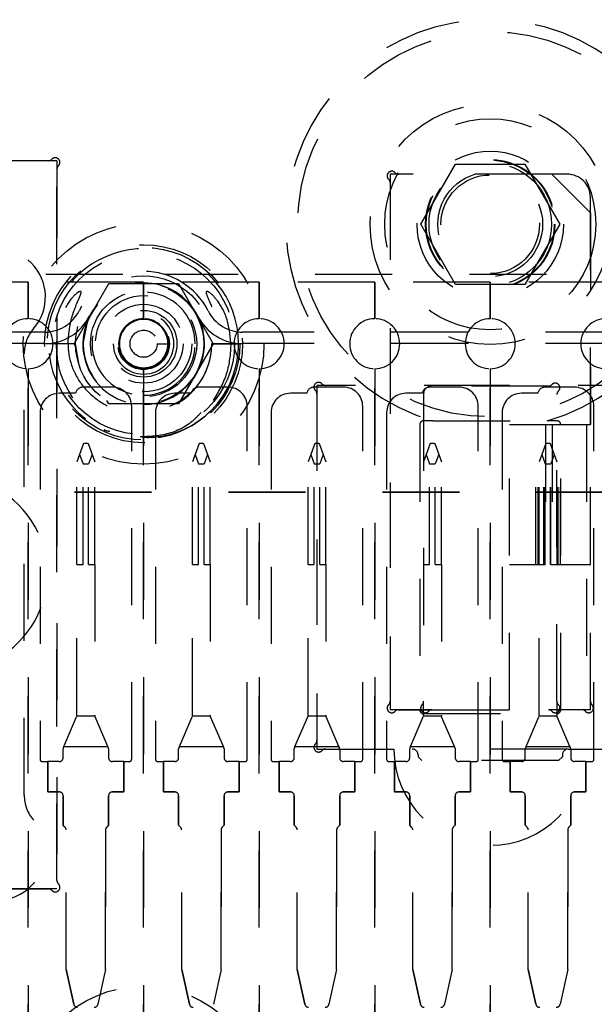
# Model space of a CAD drawing. Header units: inches. Extents: x 1880 to 2363, y -453 to -54.
# Tile 97 of 256: x 1903.867 to 1904.613, y -420.597 to -419.32. Entities that reach past the tile are written whole.
import ezdxf

# ---------------------------------------------------------------- set-up
doc = ezdxf.new("R2010")
doc.units = ezdxf.units.IN
doc.header["$LTSCALE"] = 0.5
doc.header["$MEASUREMENT"] = 0
doc.linetypes.add('HIDDEN', pattern=[0.225, 0.15, -0.075])
doc.linetypes.add('PHANTOM', pattern=[0.25, 0.125, -0.025, 0.025, -0.025, 0.025, -0.025])
doc.layers.add('SID-M-H', color=4, linetype='HIDDEN')

msp = doc.modelspace()

# ---------------------------------------------------------------- linework, layer by layer
at = {"color": 7, "linetype": 'PHANTOM', "lineweight": 35}
msp.add_line((1906.83787, -419.93267), (1903.68939, -419.93267), dxfattribs=at)
at = {"layer": 'SID-M-H'}
for p, q in [((1903.90421, -419.50267), (1903.27017, -419.50267)), ((1903.91517, -419.50267), (1903.29017, -419.50267)), ((1903.91517, -419.50267), (1903.91517, -420.44767)), ((1904.38746, -419.58517), (1904.43256, -419.50704)), ((1904.43256, -419.50704), (1904.52277, -419.50704)), ((1904.52277, -419.50704), (1904.56788, -419.58517)), ((1903.91517, -420.43671), (1903.91517, -419.51362)), ((1904.34767, -419.52017), (1904.34767, -420.21517)), ((1904.55767, -419.52017), (1904.34767, -419.52017)), ((1904.57767, -419.52017), (1904.35862, -419.52017)), ((1904.55767, -419.52017), (1904.60767, -419.57017)), ((1904.34767, -419.53112), (1904.34767, -420.20421)), ((1904.60767, -419.84517), (1904.60767, -419.55017)), ((1904.60767, -419.57017), (1904.60767, -419.84517)), ((1904.43256, -419.66329), (1904.38746, -419.58517)), ((1904.56788, -419.58517), (1904.52277, -419.66329)), ((1904.00054, -419.65017), (1903.1548, -419.65017)), ((1904.75054, -419.65017), (1904.0548, -419.65017)), ((1903.87767, -419.66017), (1903.72767, -419.66017)), ((1903.87767, -419.70767), (1903.87767, -419.66017)), ((1903.87767, -419.66017), (1903.87767, -419.70767)), ((1904.02767, -419.66017), (1903.87767, -419.66017)), ((1903.93748, -419.74017), (1903.98258, -419.66207)), ((1903.98258, -419.66207), (1904.07276, -419.66207)), ((1904.02767, -419.70767), (1904.02767, -419.66017)), ((1904.02767, -419.66017), (1904.02767, -419.70767)), ((1904.17767, -419.66017), (1904.02767, -419.66017)), ((1904.07276, -419.66207), (1904.11785, -419.74017)), ((1904.17767, -419.66017), (1904.17767, -419.70767)), ((1904.32767, -419.66017), (1904.17767, -419.66017)), ((1904.17767, -419.70767), (1904.17767, -419.66017)), ((1904.32767, -419.70767), (1904.32767, -419.66017)), ((1904.32767, -419.66017), (1904.32767, -419.70767)), ((1904.47767, -419.66017), (1904.32767, -419.66017)), ((1904.52277, -419.66329), (1904.43256, -419.66329)), ((1904.47767, -419.66017), (1904.47767, -419.70767)), ((1904.62767, -419.66017), (1904.47767, -419.66017)), ((1904.47767, -419.70767), (1904.47767, -419.66017)), ((1904.02767, -419.68899), (1904.02767, -419.68899)), ((1903.95468, -419.70994), (1903.94867, -419.74017)), ((1903.9572, -419.70445), (1903.95468, -419.70994)), ((1904.02767, -419.70867), (1904.02767, -419.70867)), ((1903.89922, -419.72507), (1903.25611, -419.72507)), ((1904.64922, -419.72507), (1904.15611, -419.72507)), ((1903.89922, -419.74007), (1903.25611, -419.74007)), ((1903.91682, -419.74017), (1903.90442, -419.74017)), ((1903.93929, -419.74017), (1903.90455, -419.74017)), ((1903.93942, -419.74017), (1903.91682, -419.74017)), ((1903.94023, -419.74493), (1903.93748, -419.74017)), ((1903.94417, -419.76784), (1903.93942, -419.74017)), ((1904.04528, -419.74017), (1904.05916, -419.74017)), ((1904.06113, -419.74017), (1904.06113, -419.74017)), ((1904.07097, -419.74017), (1904.07097, -419.74017)), ((1904.11785, -419.74017), (1904.07276, -419.81827)), ((1904.09656, -419.74017), (1904.09656, -419.74017)), ((1904.10641, -419.74017), (1904.10641, -419.74017)), ((1904.15083, -419.74017), (1904.116, -419.74017)), ((1904.11605, -419.74017), (1904.15079, -419.74017)), ((1904.15092, -419.74017), (1904.11611, -419.74017)), ((1904.64922, -419.74007), (1904.15611, -419.74007)), ((1903.87267, -420.32582), (1903.87267, -419.75321)), ((1903.87767, -420.69767), (1903.87767, -419.77267)), ((1903.87767, -419.77267), (1903.87767, -420.69767)), ((1904.02767, -420.69767), (1904.02767, -419.77267)), ((1904.02767, -419.77267), (1904.02767, -420.69767)), ((1904.17767, -419.77267), (1904.17767, -420.69767)), ((1904.17767, -420.69767), (1904.17767, -419.77267)), ((1904.32767, -420.69767), (1904.32767, -419.77267)), ((1904.32767, -419.77267), (1904.32767, -420.69767)), ((1904.47767, -419.77267), (1904.47767, -420.69767)), ((1904.47767, -420.69767), (1904.47767, -419.77267)), ((1903.93937, -419.80451), (1903.91817, -419.80451)), ((1903.98717, -419.79651), (1903.94917, -419.79651)), ((1904.08937, -419.80451), (1904.06817, -419.80451)), ((1904.13717, -419.79651), (1904.09917, -419.79651)), ((1904.23937, -419.80451), (1904.21817, -419.80451)), ((1904.28717, -419.79651), (1904.24917, -419.79651)), ((1904.25267, -419.79417), (1904.25267, -420.26617)), ((1904.70267, -419.79417), (1904.25267, -419.79417)), ((1904.25267, -419.80512), (1904.25267, -420.25521)), ((1904.69171, -419.79417), (1904.26362, -419.79417)), ((1904.38937, -419.80451), (1904.36817, -419.80451)), ((1904.39117, -419.80517), (1904.39117, -420.20421)), ((1904.43717, -419.79651), (1904.39917, -419.79651)), ((1904.55321, -419.79517), (1904.40117, -419.79517)), ((1904.53937, -419.80451), (1904.51817, -419.80451)), ((1904.58717, -419.79651), (1904.54917, -419.79651)), ((1904.56417, -420.20421), (1904.56417, -419.80612)), ((1903.98258, -419.81827), (1903.98011, -419.81399)), ((1904.07276, -419.81827), (1903.98258, -419.81827)), ((1904.07956, -419.81213), (1904.06113, -419.82143)), ((1903.89317, -419.82951), (1903.89317, -420.27941)), ((1904.01217, -420.27941), (1904.01217, -419.82151)), ((1904.04317, -419.82951), (1904.04317, -420.27941)), ((1904.16217, -420.27941), (1904.16217, -419.82151)), ((1904.19317, -419.82951), (1904.19317, -420.27941)), ((1904.31217, -420.27941), (1904.31217, -419.82151)), ((1904.34317, -419.82951), (1904.34317, -420.27941)), ((1904.46217, -420.27941), (1904.46217, -419.82151)), ((1904.49317, -419.82951), (1904.49317, -420.27941)), ((1904.61217, -420.27941), (1904.61217, -419.82151)), ((1904.40374, -419.84017), (1904.39117, -419.84017)), ((1904.40374, -419.84017), (1904.55159, -419.84017)), ((1904.56417, -419.84017), (1904.55159, -419.84017)), ((1904.38617, -419.84517), (1904.38617, -420.21517)), ((1904.50267, -419.84517), (1904.60267, -419.84517)), ((1904.50267, -420.21517), (1904.50267, -419.84517)), ((1904.53666, -420.02651), (1904.53666, -419.84517)), ((1904.53966, -420.02651), (1904.53966, -419.84517)), ((1904.53979, -420.02651), (1904.53979, -419.84517)), ((1904.54067, -420.02651), (1904.54067, -419.84517)), ((1904.54743, -420.02651), (1904.54743, -419.84517)), ((1904.54956, -419.84517), (1904.54956, -420.02651)), ((1904.55578, -420.02651), (1904.55578, -419.84517)), ((1904.5579, -419.84517), (1904.5579, -420.02651)), ((1904.56466, -420.02651), (1904.56466, -419.84517)), ((1904.56554, -420.02651), (1904.56554, -419.84517)), ((1904.56567, -420.02651), (1904.56567, -419.84517)), ((1904.56867, -420.02651), (1904.56867, -419.84517)), ((1904.56917, -420.21517), (1904.56917, -419.84517)), ((1904.60267, -419.84517), (1904.60767, -419.84517)), ((1904.60267, -419.84517), (1904.60267, -420.21517)), ((1904.60767, -420.02651), (1904.60767, -419.84517)), ((1903.94974, -419.86977), (1903.94459, -419.8839)), ((1903.94974, -419.86977), (1903.95077, -419.86903)), ((1903.95077, -419.86903), (1903.95457, -419.86903)), ((1903.95457, -419.86903), (1903.9556, -419.86977)), ((1903.9556, -419.86977), (1903.96074, -419.8839)), ((1904.02767, -419.85828), (1904.02767, -419.85828)), ((1904.09974, -419.86977), (1904.09459, -419.8839)), ((1904.09974, -419.86977), (1904.10077, -419.86903)), ((1904.10077, -419.86903), (1904.10457, -419.86903)), ((1904.10457, -419.86903), (1904.1056, -419.86977)), ((1904.1056, -419.86977), (1904.11074, -419.8839)), ((1904.24974, -419.86977), (1904.24459, -419.8839)), ((1904.24974, -419.86977), (1904.25077, -419.86903)), ((1904.25077, -419.86903), (1904.25457, -419.86903)), ((1904.25457, -419.86903), (1904.2556, -419.86977)), ((1904.2556, -419.86977), (1904.26074, -419.8839)), ((1904.39974, -419.86977), (1904.39459, -419.8839)), ((1904.39974, -419.86977), (1904.40077, -419.86903)), ((1904.40077, -419.86903), (1904.40457, -419.86903)), ((1904.40457, -419.86903), (1904.4056, -419.86977)), ((1904.4056, -419.86977), (1904.41074, -419.8839)), ((1904.54974, -419.86977), (1904.54459, -419.8839)), ((1904.54974, -419.86977), (1904.55077, -419.86903)), ((1904.55077, -419.86903), (1904.55457, -419.86903)), ((1904.55457, -419.86903), (1904.5556, -419.86977)), ((1904.5556, -419.86977), (1904.56074, -419.8839)), ((1903.94459, -419.8839), (1903.94117, -419.89332)), ((1903.94117, -420.02651), (1903.94117, -419.89332)), ((1903.94459, -419.8839), (1903.94902, -419.89607)), ((1903.96074, -419.8839), (1903.95631, -419.89607)), ((1903.96074, -419.8839), (1903.96417, -419.89332)), ((1903.96417, -420.02651), (1903.96417, -419.89332)), ((1904.09459, -419.8839), (1904.09117, -419.89332)), ((1904.09117, -420.02651), (1904.09117, -419.89332)), ((1904.09459, -419.8839), (1904.09902, -419.89607)), ((1904.11074, -419.8839), (1904.10631, -419.89607)), ((1904.11074, -419.8839), (1904.11417, -419.89332)), ((1904.11417, -420.02651), (1904.11417, -419.89332)), ((1904.24459, -419.8839), (1904.24117, -419.89332)), ((1904.24117, -420.02651), (1904.24117, -419.89332)), ((1904.24459, -419.8839), (1904.24902, -419.89607)), ((1904.26074, -419.8839), (1904.25631, -419.89607)), ((1904.26074, -419.8839), (1904.26417, -419.89332)), ((1904.26417, -420.02651), (1904.26417, -419.89332)), ((1904.39459, -419.8839), (1904.39117, -419.89332)), ((1904.39459, -419.8839), (1904.39902, -419.89607)), ((1904.41074, -419.8839), (1904.40631, -419.89607)), ((1904.41074, -419.8839), (1904.41417, -419.89332)), ((1904.41417, -420.02651), (1904.41417, -419.89332)), ((1904.54459, -419.8839), (1904.54117, -419.89332)), ((1904.54117, -420.02651), (1904.54117, -419.89332)), ((1904.54459, -419.8839), (1904.54902, -419.89607)), ((1904.56074, -419.8839), (1904.55631, -419.89607)), ((1904.56074, -419.8839), (1904.56417, -419.89332)), ((1903.94902, -420.02651), (1903.94902, -419.89607)), ((1903.94902, -419.89607), (1903.95631, -419.89607)), ((1903.95631, -420.02651), (1903.95631, -419.89607)), ((1904.09902, -419.89607), (1904.10631, -419.89607)), ((1904.09902, -420.02651), (1904.09902, -419.89607)), ((1904.10631, -420.02651), (1904.10631, -419.89607)), ((1904.24902, -420.02651), (1904.24902, -419.89607)), ((1904.24902, -419.89607), (1904.25631, -419.89607)), ((1904.25631, -420.02651), (1904.25631, -419.89607)), ((1904.39902, -420.02651), (1904.39902, -419.89607)), ((1904.39902, -419.89607), (1904.40631, -419.89607)), ((1904.40631, -420.02651), (1904.40631, -419.89607)), ((1904.54902, -419.89607), (1904.55631, -419.89607)), ((1904.54902, -420.02651), (1904.54902, -419.89607)), ((1904.55631, -420.02651), (1904.55631, -419.89607)), ((1903.94117, -420.02651), (1903.94902, -420.02651)), ((1903.94117, -420.22232), (1903.94117, -420.02651)), ((1903.95631, -420.02651), (1903.96417, -420.02651)), ((1903.96417, -420.02651), (1903.96417, -420.22232)), ((1904.09117, -420.22232), (1904.09117, -420.02651)), ((1904.09117, -420.02651), (1904.09902, -420.02651)), ((1904.10631, -420.02651), (1904.11417, -420.02651)), ((1904.11417, -420.02651), (1904.11417, -420.22232)), ((1904.24117, -420.02651), (1904.24902, -420.02651)), ((1904.24117, -420.22232), (1904.24117, -420.02651)), ((1904.25631, -420.02651), (1904.26417, -420.02651)), ((1904.26417, -420.02651), (1904.26417, -420.22232)), ((1904.39117, -420.02651), (1904.39902, -420.02651)), ((1904.40631, -420.02651), (1904.41417, -420.02651)), ((1904.41417, -420.02651), (1904.41417, -420.22232)), ((1904.50267, -420.02651), (1904.53666, -420.02651)), ((1904.53666, -420.02651), (1904.53966, -420.02651)), ((1904.53966, -420.02651), (1904.53979, -420.02651)), ((1904.53979, -420.02651), (1904.54067, -420.02651)), ((1904.54067, -420.02651), (1904.54117, -420.02651)), ((1904.54117, -420.02651), (1904.54902, -420.02651)), ((1904.54117, -420.22232), (1904.54117, -420.02651)), ((1904.54956, -420.02651), (1904.54902, -420.02651)), ((1904.55631, -420.02651), (1904.55578, -420.02651)), ((1904.55631, -420.02651), (1904.56417, -420.02651)), ((1904.56417, -420.02651), (1904.56466, -420.02651)), ((1904.56466, -420.02651), (1904.56554, -420.02651)), ((1904.56554, -420.02651), (1904.56567, -420.02651)), ((1904.56567, -420.02651), (1904.56867, -420.02651)), ((1904.56867, -420.02651), (1904.60767, -420.02651)), ((1904.60767, -420.21517), (1904.60767, -420.02651)), ((1904.40212, -420.21517), (1904.34767, -420.21517)), ((1904.35862, -420.21517), (1904.40212, -420.21517)), ((1904.39117, -420.22232), (1904.39117, -420.20421)), ((1904.40212, -420.21517), (1904.55321, -420.21517)), ((1904.60267, -420.21517), (1904.55321, -420.21517)), ((1904.56417, -420.20421), (1904.56417, -420.22232)), ((1904.60767, -420.21517), (1904.60267, -420.21517)), ((1903.92414, -420.26273), (1903.94076, -420.22431)), ((1903.94106, -420.22336), (1903.94076, -420.22431)), ((1903.96427, -420.22336), (1903.94106, -420.22336)), ((1903.96458, -420.22431), (1903.96427, -420.22336)), ((1903.98119, -420.26273), (1903.96458, -420.22431)), ((1904.07414, -420.26273), (1904.09076, -420.22431)), ((1904.09106, -420.22336), (1904.09076, -420.22431)), ((1904.11427, -420.22336), (1904.09106, -420.22336)), ((1904.11458, -420.22431), (1904.11427, -420.22336)), ((1904.13119, -420.26273), (1904.11458, -420.22431)), ((1904.22414, -420.26273), (1904.24076, -420.22431)), ((1904.24106, -420.22336), (1904.24076, -420.22431)), ((1904.26427, -420.22336), (1904.24106, -420.22336)), ((1904.26458, -420.22431), (1904.26427, -420.22336)), ((1904.28119, -420.26273), (1904.26458, -420.22431)), ((1904.37414, -420.26273), (1904.39076, -420.22431)), ((1904.39106, -420.22336), (1904.39076, -420.22431)), ((1904.41427, -420.22336), (1904.39106, -420.22336)), ((1904.39117, -420.22017), (1904.56417, -420.22017)), ((1904.41458, -420.22431), (1904.41427, -420.22336)), ((1904.43119, -420.26273), (1904.41458, -420.22431)), ((1904.52414, -420.26273), (1904.54076, -420.22431)), ((1904.54106, -420.22336), (1904.54076, -420.22431)), ((1904.56427, -420.22336), (1904.54106, -420.22336)), ((1904.56458, -420.22431), (1904.56427, -420.22336)), ((1904.58119, -420.26273), (1904.56458, -420.22431)), ((1903.92314, -420.27741), (1903.92314, -420.26607)), ((1903.92414, -420.26273), (1903.92355, -420.26409)), ((1903.92414, -420.26273), (1903.98119, -420.26273)), ((1903.98178, -420.26409), (1903.98119, -420.26273)), ((1903.98219, -420.26607), (1903.98219, -420.27741)), ((1904.07314, -420.27741), (1904.07314, -420.26607)), ((1904.07414, -420.26273), (1904.07355, -420.26409)), ((1904.07414, -420.26273), (1904.13119, -420.26273)), ((1904.13178, -420.26409), (1904.13119, -420.26273)), ((1904.13219, -420.26607), (1904.13219, -420.27741)), ((1904.22314, -420.27741), (1904.22314, -420.26607)), ((1904.22414, -420.26273), (1904.22355, -420.26409)), ((1904.22414, -420.26273), (1904.28119, -420.26273)), ((1904.25267, -420.26617), (1904.37642, -420.26617)), ((1904.26362, -420.26617), (1904.35267, -420.26617)), ((1904.28178, -420.26409), (1904.28119, -420.26273)), ((1904.28219, -420.26607), (1904.28219, -420.27741)), ((1904.37314, -420.27741), (1904.37314, -420.26607)), ((1904.37414, -420.26273), (1904.37355, -420.26409)), ((1904.37414, -420.26273), (1904.43119, -420.26273)), ((1904.57892, -420.26617), (1904.37642, -420.26617)), ((1904.57892, -420.26617), (1904.37642, -420.26617)), ((1904.43178, -420.26409), (1904.43119, -420.26273)), ((1904.43219, -420.26607), (1904.43219, -420.27741)), ((1904.52314, -420.27741), (1904.52314, -420.26607)), ((1904.52414, -420.26273), (1904.52355, -420.26409)), ((1904.52414, -420.26273), (1904.58119, -420.26273)), ((1904.57892, -420.26617), (1904.70267, -420.26617)), ((1904.58178, -420.26409), (1904.58119, -420.26273)), ((1904.58219, -420.26607), (1904.58219, -420.27741)), ((1904.60267, -420.26617), (1904.69171, -420.26617)), ((1904.38392, -420.27367), (1904.38392, -420.27617)), ((1904.38392, -420.27617), (1904.38892, -420.28117)), ((1904.56642, -420.28117), (1904.57142, -420.27617)), ((1904.57142, -420.27367), (1904.57142, -420.27617)), ((1903.89617, -420.28241), (1903.90345, -420.28241)), ((1903.90345, -420.28241), (1903.90345, -420.32178)), ((1903.91814, -420.28241), (1903.90345, -420.28241)), ((1903.90345, -420.32178), (1903.90345, -420.28241)), ((1904.00188, -420.28241), (1903.98719, -420.28241)), ((1904.00188, -420.32178), (1904.00188, -420.28241)), ((1904.00188, -420.28241), (1904.00917, -420.28241)), ((1904.00188, -420.28241), (1904.00188, -420.32178)), ((1904.04617, -420.28241), (1904.05345, -420.28241)), ((1904.06814, -420.28241), (1904.05345, -420.28241)), ((1904.05345, -420.28241), (1904.05345, -420.32178)), ((1904.05345, -420.32178), (1904.05345, -420.28241)), ((1904.15188, -420.28241), (1904.13719, -420.28241)), ((1904.15188, -420.32178), (1904.15188, -420.28241)), ((1904.15188, -420.28241), (1904.15188, -420.32178)), ((1904.15188, -420.28241), (1904.15917, -420.28241)), ((1904.19617, -420.28241), (1904.20345, -420.28241)), ((1904.20345, -420.28241), (1904.20345, -420.32178)), ((1904.21814, -420.28241), (1904.20345, -420.28241)), ((1904.20345, -420.32178), (1904.20345, -420.28241)), ((1904.30188, -420.28241), (1904.28719, -420.28241)), ((1904.30188, -420.32178), (1904.30188, -420.28241)), ((1904.30188, -420.28241), (1904.30188, -420.32178)), ((1904.30188, -420.28241), (1904.30917, -420.28241)), ((1904.34617, -420.28241), (1904.35345, -420.28241)), ((1904.36814, -420.28241), (1904.35345, -420.28241)), ((1904.35345, -420.28241), (1904.35345, -420.32178)), ((1904.35345, -420.32178), (1904.35345, -420.28241)), ((1904.56642, -420.28117), (1904.38892, -420.28117)), ((1904.45188, -420.28241), (1904.43719, -420.28241)), ((1904.45188, -420.32178), (1904.45188, -420.28241)), ((1904.45188, -420.28241), (1904.45188, -420.32178)), ((1904.45188, -420.28241), (1904.45917, -420.28241)), ((1904.49617, -420.28241), (1904.50345, -420.28241)), ((1904.51814, -420.28241), (1904.50345, -420.28241)), ((1904.50345, -420.28241), (1904.50345, -420.32178)), ((1904.50345, -420.32178), (1904.50345, -420.28241)), ((1904.60188, -420.28241), (1904.58719, -420.28241)), ((1904.60188, -420.32178), (1904.60188, -420.28241)), ((1904.60188, -420.28241), (1904.60188, -420.32178)), ((1904.60188, -420.28241), (1904.60917, -420.28241)), ((1903.90345, -420.32178), (1903.91814, -420.32178)), ((1903.91814, -420.32178), (1903.90345, -420.32178)), ((1903.92314, -420.32678), (1903.92314, -420.36509)), ((1903.92314, -420.36509), (1903.92314, -420.32678)), ((1903.98219, -420.36509), (1903.98219, -420.32678)), ((1903.98219, -420.32678), (1903.98219, -420.36509)), ((1903.98719, -420.32178), (1904.00188, -420.32178)), ((1904.00188, -420.32178), (1903.98719, -420.32178)), ((1904.05345, -420.32178), (1904.06814, -420.32178)), ((1904.06814, -420.32178), (1904.05345, -420.32178)), ((1904.07314, -420.32678), (1904.07314, -420.36509)), ((1904.07314, -420.36509), (1904.07314, -420.32678)), ((1904.13219, -420.36509), (1904.13219, -420.32678)), ((1904.13219, -420.32678), (1904.13219, -420.36509)), ((1904.13719, -420.32178), (1904.15188, -420.32178)), ((1904.15188, -420.32178), (1904.13719, -420.32178)), ((1904.20345, -420.32178), (1904.21814, -420.32178)), ((1904.21814, -420.32178), (1904.20345, -420.32178)), ((1904.22314, -420.32678), (1904.22314, -420.36509)), ((1904.22314, -420.36509), (1904.22314, -420.32678)), ((1904.28219, -420.36509), (1904.28219, -420.32678)), ((1904.28219, -420.32678), (1904.28219, -420.36509)), ((1904.28719, -420.32178), (1904.30188, -420.32178)), ((1904.30188, -420.32178), (1904.28719, -420.32178)), ((1904.35345, -420.32178), (1904.36814, -420.32178)), ((1904.36814, -420.32178), (1904.35345, -420.32178)), ((1904.37314, -420.32678), (1904.37314, -420.36509)), ((1904.37314, -420.36509), (1904.37314, -420.32678)), ((1904.43219, -420.36509), (1904.43219, -420.32678)), ((1904.43219, -420.32678), (1904.43219, -420.36509)), ((1904.43719, -420.32178), (1904.45188, -420.32178)), ((1904.45188, -420.32178), (1904.43719, -420.32178)), ((1904.50345, -420.32178), (1904.51814, -420.32178)), ((1904.51814, -420.32178), (1904.50345, -420.32178)), ((1904.52314, -420.32678), (1904.52314, -420.36509)), ((1904.52314, -420.36509), (1904.52314, -420.32678)), ((1904.58219, -420.36509), (1904.58219, -420.32678)), ((1904.58219, -420.32678), (1904.58219, -420.36509)), ((1904.58719, -420.32178), (1904.60188, -420.32178)), ((1904.60188, -420.32178), (1904.58719, -420.32178)), ((1903.92561, -420.36756), (1903.92314, -420.36509)), ((1903.92561, -420.36756), (1903.92314, -420.36509)), ((1903.98219, -420.36509), (1903.97972, -420.36756)), ((1903.98219, -420.36509), (1903.97972, -420.36756)), ((1904.07561, -420.36756), (1904.07314, -420.36509)), ((1904.07561, -420.36756), (1904.07314, -420.36509)), ((1904.13219, -420.36509), (1904.12972, -420.36756)), ((1904.13219, -420.36509), (1904.12972, -420.36756)), ((1904.22561, -420.36756), (1904.22314, -420.36509)), ((1904.22561, -420.36756), (1904.22314, -420.36509)), ((1904.28219, -420.36509), (1904.27972, -420.36756)), ((1904.28219, -420.36509), (1904.27972, -420.36756)), ((1904.37561, -420.36756), (1904.37314, -420.36509)), ((1904.37561, -420.36756), (1904.37314, -420.36509)), ((1904.43219, -420.36509), (1904.42972, -420.36756)), ((1904.43219, -420.36509), (1904.42972, -420.36756)), ((1904.52561, -420.36756), (1904.52314, -420.36509)), ((1904.52561, -420.36756), (1904.52314, -420.36509)), ((1904.58219, -420.36509), (1904.57972, -420.36756)), ((1904.58219, -420.36509), (1904.57972, -420.36756)), ((1903.92708, -420.5521), (1903.92708, -420.3711)), ((1903.92708, -420.5521), (1903.92708, -420.3711)), ((1903.97826, -420.5521), (1903.97826, -420.3711)), ((1903.97826, -420.3711), (1903.97826, -420.5521)), ((1904.07708, -420.5521), (1904.07708, -420.3711)), ((1904.07708, -420.5521), (1904.07708, -420.3711)), ((1904.12826, -420.5521), (1904.12826, -420.3711)), ((1904.12826, -420.3711), (1904.12826, -420.5521)), ((1904.22708, -420.5521), (1904.22708, -420.3711)), ((1904.22708, -420.5521), (1904.22708, -420.3711)), ((1904.27826, -420.5521), (1904.27826, -420.3711)), ((1904.27826, -420.3711), (1904.27826, -420.5521)), ((1904.37708, -420.5521), (1904.37708, -420.3711)), ((1904.37708, -420.5521), (1904.37708, -420.3711)), ((1904.42826, -420.5521), (1904.42826, -420.3711)), ((1904.42826, -420.3711), (1904.42826, -420.5521)), ((1904.52708, -420.5521), (1904.52708, -420.3711)), ((1904.52708, -420.5521), (1904.52708, -420.3711)), ((1904.57826, -420.5521), (1904.57826, -420.3711)), ((1904.57826, -420.3711), (1904.57826, -420.5521)), ((1903.91517, -420.44767), (1903.24017, -420.44767)), ((1903.25112, -420.44767), (1903.90421, -420.44767)), ((1903.92708, -420.5521), (1903.93704, -420.59738)), ((1903.93704, -420.59738), (1903.92708, -420.5521)), ((1903.97826, -420.5521), (1903.96829, -420.59738)), ((1903.97826, -420.5521), (1903.96829, -420.59738)), ((1904.07708, -420.5521), (1904.08704, -420.59738)), ((1904.08704, -420.59738), (1904.07708, -420.5521)), ((1904.12826, -420.5521), (1904.11829, -420.59738)), ((1904.12826, -420.5521), (1904.11829, -420.59738)), ((1904.22708, -420.5521), (1904.23704, -420.59738)), ((1904.23704, -420.59738), (1904.22708, -420.5521)), ((1904.27826, -420.5521), (1904.26829, -420.59738)), ((1904.27826, -420.5521), (1904.26829, -420.59738)), ((1904.37708, -420.5521), (1904.38704, -420.59738)), ((1904.38704, -420.59738), (1904.37708, -420.5521)), ((1904.42826, -420.5521), (1904.41829, -420.59738)), ((1904.42826, -420.5521), (1904.41829, -420.59738)), ((1904.52708, -420.5521), (1904.53704, -420.59738)), ((1904.53704, -420.59738), (1904.52708, -420.5521)), ((1904.57826, -420.5521), (1904.56829, -420.59738)), ((1904.57826, -420.5521), (1904.56829, -420.59738))]:
    msp.add_line(p, q, dxfattribs=at)
for centre, radius in [((1904.47767, -419.58517), 0.25), ((1904.47767, -419.58517), 0.156), ((1904.47767, -419.58517), 0.137), ((1904.47767, -419.58517), 0.095), ((1904.47767, -419.58517), 0.08397), ((1904.47767, -419.58517), 0.0837), ((1904.47767, -419.58517), 0.08318), ((1904.47767, -419.58517), 0.0795), ((1904.47767, -419.58517), 0.068), ((1904.47767, -419.58517), 0.06398), ((1904.02767, -419.74017), 0.15625), ((1904.02767, -419.74017), 0.1285), ((1904.02767, -419.74017), 0.125), ((1904.02767, -419.74017), 0.11811), ((1904.02767, -419.74017), 0.08825), ((1904.02767, -419.74017), 0.078), ((1904.02767, -419.74017), 0.0689), ((1904.02767, -419.74017), 0.0625), ((1904.02767, -419.74017), 0.05118), ((1904.02767, -419.74017), 0.04331), ((1904.02767, -419.74017), 0.03346), ((1904.02767, -419.74017), 0.0315), ((1904.02767, -419.74017), 0.01761), ((1904.02767, -420.73017), 0.15625)]:
    msp.add_circle(centre, radius, dxfattribs=at)
for centre, radius, start, end in [((1904.47767, -419.58517), 0.2655, 286.16746, 253.83254), ((1903.91304, -419.50479), 0.006, 312.59227, 137.40773), ((1903.90421, -419.49667), 0.006, 270, 317.40773), ((1903.92117, -419.51362), 0.006, 132.59227, 180), ((1904.34979, -419.52229), 0.006, 42.59227, 227.40773), ((1904.35862, -419.51417), 0.006, 222.59227, 270), ((1904.57767, -419.55017), 0.03, 0, 90), ((1904.34167, -419.53112), 0.006, 0, 47.40773), ((1903.83767, -419.67951), 0.0625, 319.07394, 130.92606), ((1904.02767, -419.74017), 0.12325, 0, 315.72721), ((1904.02767, -419.74017), 0.094, 26.87743, 153.12257), ((1904.02767, -419.74017), 0.07874, 0, 270), ((1904.02767, -419.74017), 0.079, 26.87743, 153.12257), ((1904.02767, -419.74017), 0.06693, 0, 270), ((1903.89922, -419.67507), 0.05, 270, 333.12257), ((1904.02767, -419.74017), 0.03937, 270, 180), ((1904.15611, -419.67507), 0.05, 206.87743, 270), ((1903.87767, -419.74017), 0.0325, 90, 270), ((1903.87767, -419.74017), 0.0325, 270, 90), ((1903.89922, -419.67507), 0.065, 270, 333.12257), ((1904.02767, -419.74017), 0.079, 180, 26.87743), ((1904.02767, -419.74017), 0.0325, 90, 270), ((1904.02767, -419.74017), 0.0315, 90, 180), ((1904.02767, -419.74017), 0.0325, 270, 90), ((1904.02767, -419.74017), 0.0315, 270, 90), ((1904.15611, -419.67507), 0.065, 206.87743, 270), ((1904.17767, -419.74017), 0.0325, 90, 270), ((1904.17767, -419.74017), 0.0325, 270, 90), ((1904.32767, -419.74017), 0.0325, 90, 270), ((1904.32767, -419.74017), 0.0325, 270, 90), ((1904.47767, -419.74017), 0.0325, 90, 270), ((1904.47767, -419.74017), 0.0325, 270, 90), ((1904.62767, -419.74017), 0.0325, 90, 270), ((1903.92267, -419.75321), 0.05, 139.07394, 180), ((1904.02767, -419.74017), 0.03937, 180, 270), ((1904.02767, -419.74017), 0.0315, 180, 270), ((1904.02767, -419.74017), 0.07874, 270, 0), ((1904.02767, -419.74017), 0.06693, 270, 0), ((1904.02767, -419.74017), 0.12325, 315.72721, 0), ((1904.25479, -419.79629), 0.006, 42.59227, 227.40773), ((1904.26362, -419.78817), 0.006, 222.59227, 270), ((1904.55321, -419.78917), 0.006, 270, 317.40773), ((1904.56204, -419.79729), 0.006, 312.59227, 137.40773), ((1903.91817, -419.82951), 0.025, 90, 180), ((1903.94917, -419.80651), 0.01, 90, 168.46304), ((1903.98717, -419.82151), 0.025, 0, 90), ((1904.06817, -419.82951), 0.025, 90, 180), ((1904.09917, -419.80651), 0.01, 90, 168.46304), ((1904.13717, -419.82151), 0.025, 0, 90), ((1904.21817, -419.82951), 0.025, 90, 180), ((1904.24917, -419.80651), 0.01, 90, 168.46304), ((1904.24667, -419.80512), 0.006, 0, 47.40773), ((1904.28717, -419.82151), 0.025, 0, 90), ((1904.36817, -419.82951), 0.025, 90, 180), ((1904.39917, -419.80651), 0.01, 90, 168.46304), ((1904.40117, -419.80517), 0.01, 90, 180), ((1904.43717, -419.82151), 0.025, 0, 90), ((1904.51817, -419.82951), 0.025, 90, 180), ((1904.54917, -419.80651), 0.01, 90, 168.46304), ((1904.57017, -419.80612), 0.006, 132.59227, 180), ((1904.58717, -419.82151), 0.025, 0, 90), ((1904.39117, -419.84517), 0.005, 90, 180), ((1904.56417, -419.84517), 0.005, 0, 90), ((1903.77767, -420.03846), 0.125, 293.57818, 66.42182), ((1904.34979, -420.21305), 0.006, 132.59227, 317.40773), ((1904.34167, -420.20421), 0.006, 312.59227, 0), ((1904.35862, -420.22117), 0.006, 90, 137.40773), ((1904.39117, -420.21517), 0.005, 180, 270), ((1904.39329, -420.21305), 0.006, 132.59227, 317.40773), ((1904.38517, -420.20421), 0.006, 312.59227, 0), ((1904.40212, -420.22117), 0.006, 90, 137.40773), ((1904.55321, -420.22117), 0.006, 42.59227, 90), ((1904.56204, -420.21305), 0.006, 222.59227, 47.40773), ((1904.57017, -420.20421), 0.006, 180, 227.40773), ((1904.56417, -420.21517), 0.005, 270, 0), ((1904.59671, -420.22117), 0.006, 42.59227, 90), ((1904.60554, -420.21305), 0.006, 222.59227, 47.40773), ((1904.61367, -420.20421), 0.006, 180, 227.40773), ((1903.93617, -420.22232), 0.005, 348.05426, 0), ((1903.96917, -420.22232), 0.005, 180, 191.94574), ((1904.08617, -420.22232), 0.005, 348.05426, 0), ((1904.11917, -420.22232), 0.005, 180, 191.94574), ((1904.23617, -420.22232), 0.005, 348.05426, 0), ((1904.26917, -420.22232), 0.005, 180, 191.94574), ((1904.38617, -420.22232), 0.005, 348.05426, 0), ((1904.41917, -420.22232), 0.005, 180, 191.94574), ((1904.53617, -420.22232), 0.005, 348.05426, 0), ((1904.56917, -420.22232), 0.005, 180, 191.94574), ((1903.92814, -420.26607), 0.005, 156.61152, 180), ((1903.97719, -420.26607), 0.005, 0, 23.38848), ((1904.07814, -420.26607), 0.005, 156.61152, 180), ((1904.12719, -420.26607), 0.005, 0, 23.38848), ((1904.22814, -420.26607), 0.005, 156.61152, 180), ((1904.25479, -420.26405), 0.006, 132.59227, 317.40773), ((1904.24667, -420.25521), 0.006, 312.59227, 0), ((1904.26362, -420.27217), 0.006, 90, 137.40773), ((1904.27719, -420.26607), 0.005, 0, 23.38848), ((1904.47767, -420.26617), 0.125, 180, 0), ((1904.37814, -420.26607), 0.005, 156.61152, 180), ((1904.37642, -420.27367), 0.0075, 0, 90), ((1904.42719, -420.26607), 0.005, 0, 23.38848), ((1904.52814, -420.26607), 0.005, 156.61152, 180), ((1904.57892, -420.27367), 0.0075, 90, 180), ((1904.57719, -420.26607), 0.005, 0, 23.38848), ((1903.91814, -420.27741), 0.005, 270, 0), ((1903.98719, -420.27741), 0.005, 180, 270), ((1904.06814, -420.27741), 0.005, 270, 0), ((1904.13719, -420.27741), 0.005, 180, 270), ((1904.21814, -420.27741), 0.005, 270, 0), ((1904.28719, -420.27741), 0.005, 180, 270), ((1904.36814, -420.27741), 0.005, 270, 0), ((1904.43719, -420.27741), 0.005, 180, 270), ((1904.51814, -420.27741), 0.005, 270, 0), ((1904.58719, -420.27741), 0.005, 180, 270), ((1903.89617, -420.27941), 0.003, 180, 270), ((1904.00917, -420.27941), 0.003, 270, 0), ((1904.04617, -420.27941), 0.003, 180, 270), ((1904.15917, -420.27941), 0.003, 270, 0), ((1904.19617, -420.27941), 0.003, 180, 270), ((1904.30917, -420.27941), 0.003, 270, 0), ((1904.34617, -420.27941), 0.003, 180, 270), ((1904.45917, -420.27941), 0.003, 270, 0), ((1904.49617, -420.27941), 0.003, 180, 270), ((1904.60917, -420.27941), 0.003, 270, 0), ((1903.92267, -420.32582), 0.05, 180, 220.92606), ((1903.91814, -420.32678), 0.005, 0, 90), ((1903.91814, -420.32678), 0.005, 0, 90), ((1903.98719, -420.32678), 0.005, 90, 180), ((1903.98719, -420.32678), 0.005, 90, 180), ((1904.06814, -420.32678), 0.005, 0, 90), ((1904.06814, -420.32678), 0.005, 0, 90), ((1904.13719, -420.32678), 0.005, 90, 180), ((1904.13719, -420.32678), 0.005, 90, 180), ((1904.21814, -420.32678), 0.005, 0, 90), ((1904.21814, -420.32678), 0.005, 0, 90), ((1904.28719, -420.32678), 0.005, 90, 180), ((1904.28719, -420.32678), 0.005, 90, 180), ((1904.36814, -420.32678), 0.005, 0, 90), ((1904.36814, -420.32678), 0.005, 0, 90), ((1904.43719, -420.32678), 0.005, 90, 180), ((1904.43719, -420.32678), 0.005, 90, 180), ((1904.51814, -420.32678), 0.005, 0, 90), ((1904.51814, -420.32678), 0.005, 0, 90), ((1904.58719, -420.32678), 0.005, 90, 180), ((1904.58719, -420.32678), 0.005, 90, 180), ((1903.83767, -420.39951), 0.0625, 229.07394, 40.92606), ((1903.92208, -420.3711), 0.005, 0, 45), ((1903.92208, -420.3711), 0.005, 0, 45), ((1903.98326, -420.3711), 0.005, 135, 180), ((1903.98326, -420.3711), 0.005, 135, 180), ((1904.07208, -420.3711), 0.005, 0, 45), ((1904.07208, -420.3711), 0.005, 0, 45), ((1904.13326, -420.3711), 0.005, 135, 180), ((1904.13326, -420.3711), 0.005, 135, 180), ((1904.22208, -420.3711), 0.005, 0, 45), ((1904.22208, -420.3711), 0.005, 0, 45), ((1904.28326, -420.3711), 0.005, 135, 180), ((1904.28326, -420.3711), 0.005, 135, 180), ((1904.37208, -420.3711), 0.005, 0, 45), ((1904.37208, -420.3711), 0.005, 0, 45), ((1904.43326, -420.3711), 0.005, 135, 180), ((1904.43326, -420.3711), 0.005, 135, 180), ((1904.52208, -420.3711), 0.005, 0, 45), ((1904.52208, -420.3711), 0.005, 0, 45), ((1904.58326, -420.3711), 0.005, 135, 180), ((1904.58326, -420.3711), 0.005, 135, 180), ((1903.91304, -420.44555), 0.006, 222.59227, 47.40773), ((1903.92117, -420.43671), 0.006, 180, 227.40773), ((1903.90421, -420.45367), 0.006, 42.59227, 90), ((1903.94192, -420.59631), 0.005, 192.40742, 270), ((1903.94192, -420.59631), 0.005, 192.40742, 270), ((1903.96341, -420.59631), 0.005, 270, 347.59258), ((1903.96341, -420.59631), 0.005, 270, 347.59258), ((1904.09192, -420.59631), 0.005, 192.40742, 270), ((1904.09192, -420.59631), 0.005, 192.40742, 270), ((1904.24192, -420.59631), 0.005, 192.40742, 270), ((1904.24192, -420.59631), 0.005, 192.40742, 270), ((1904.26341, -420.59631), 0.005, 270, 347.59258), ((1904.26341, -420.59631), 0.005, 270, 347.59258), ((1904.39192, -420.59631), 0.005, 192.40742, 270), ((1904.39192, -420.59631), 0.005, 192.40742, 270), ((1904.41341, -420.59631), 0.005, 270, 347.59258), ((1904.41341, -420.59631), 0.005, 270, 347.59258), ((1904.54192, -420.59631), 0.005, 192.40742, 270), ((1904.54192, -420.59631), 0.005, 192.40742, 270), ((1904.56341, -420.59631), 0.005, 270, 347.59258), ((1904.56341, -420.59631), 0.005, 270, 347.59258)]:
    msp.add_arc(centre, radius, start, end, dxfattribs=at)
for points, knots in [([(1903.92954, -419.74017), (1903.93055, -419.72833), (1903.93205, -419.71063), (1903.9395, -419.69139), (1903.94361, -419.68212), (1903.94556, -419.67746), (1903.94632, -419.67505), (1903.9465, -419.6738), (1903.94645, -419.67313), (1903.94631, -419.67274), (1903.94607, -419.67248), (1903.94578, -419.67234), (1903.94531, -419.67228), (1903.94413, -419.67253), (1903.9404, -419.6747), (1903.93143, -419.68367), (1903.91971, -419.70341), (1903.9146, -419.72491), (1903.91433, -419.73797), (1903.91429, -419.74017)], [0, 0, 0, 0, 0.2379614, 0.3558648, 0.4139563, 0.4430096, 0.4576723, 0.4650202, 0.468145, 0.4713047, 0.4731896, 0.4750753, 0.4777409, 0.4826796, 0.4989153, 0.5638328, 0.7365381, 0.9556022, 1, 1, 1, 1]), ([(1904.14104, -419.74017), (1904.13998, -419.72892), (1904.13807, -419.70878), (1904.12615, -419.68678), (1904.11657, -419.676), (1904.11176, -419.67277), (1904.11035, -419.67234), (1904.10986, -419.67229), (1904.10946, -419.67237), (1904.10919, -419.67253), (1904.10899, -419.67281), (1904.10884, -419.6733), (1904.10888, -419.67479), (1904.1107, -419.68007), (1904.11656, -419.69261), (1904.12401, -419.71344), (1904.12519, -419.73115), (1904.12579, -419.74017)], [0, 0, 0, 0, 0.2257023, 0.4042496, 0.4931466, 0.5153527, 0.5191338, 0.5229358, 0.5250771, 0.5272378, 0.5291333, 0.5319246, 0.5373757, 0.5588102, 0.6434775, 0.8183439, 1, 1, 1, 1]), ([(1903.93588, -419.81084), (1903.92973, -419.80035), (1903.91695, -419.77855), (1903.9152, -419.75328), (1903.91429, -419.74017)], [0, 0, 0, 0, 0.48118328, 1, 1, 1, 1]), ([(1903.92954, -419.74017), (1903.92964, -419.74314), (1903.93008, -419.7565), (1903.93731, -419.78013), (1903.95663, -419.80611), (1903.98378, -419.82426), (1904.01511, -419.83239), (1904.04687, -419.82988), (1904.0756, -419.81738), (1904.09841, -419.79648), (1904.11005, -419.77488), (1904.11389, -419.76045), (1904.11505, -419.75405), (1904.11547, -419.75101), (1904.11577, -419.74802), (1904.11594, -419.74579), (1904.11608, -419.74301), (1904.1161, -419.74113), (1904.11611, -419.74017)], [0, 0, 0, 0, 0.03098211, 0.13909616, 0.2504876, 0.36232093, 0.47307836, 0.5820155, 0.68890031, 0.79398709, 0.89894063, 0.9391461, 0.94917767, 0.96667595, 0.97104888, 0.98044093, 0.98998471, 1, 1, 1, 1]), ([(1904.14104, -419.74017), (1904.1401, -419.75327), (1904.13819, -419.77955), (1904.1248, -419.80224), (1904.11809, -419.81362)], [0, 0, 0, 0, 0.4982217, 1, 1, 1, 1]), ([(1904.02767, -419.77954), (1904.02767, -419.77842), (1904.02767, -419.7761), (1904.02767, -419.77346), (1904.02767, -419.77192), (1904.02767, -419.77175), (1904.02767, -419.77166)], [0, 0, 0, 0, 0.2702613, 0.5624294, 0.7897364, 1, 1, 1, 1]), ([(1904.11592, -419.82621), (1904.1147, -419.82742), (1904.10384, -419.83826), (1904.07931, -419.85437), (1904.03945, -419.86433), (1903.99995, -419.85954), (1903.97155, -419.84852), (1903.96052, -419.83692), (1903.95848, -419.83478)], [0, 0, 0, 0, 0.0296945, 0.2651226, 0.4965645, 0.7242061, 0.9489615, 1, 1, 1, 1]), ([(1904.10235, -419.8293), (1904.09858, -419.83338), (1904.08595, -419.84703), (1904.0578, -419.85958), (1904.03402, -419.86066), (1904.02324, -419.86115)], [0, 0, 0, 0, 0.1888255, 0.6321303, 1, 1, 1, 1]), ([(1903.9839, -419.854), (1903.98152, -419.85377), (1903.97882, -419.85351), (1903.97666, -419.85202), (1903.97641, -419.85184)], [0, 0, 0, 0, 0.8839994, 1, 1, 1, 1])]:
    msp.add_open_spline(points, degree=3, knots=knots, dxfattribs=at)

doc.saveas('drawing.dxf')
